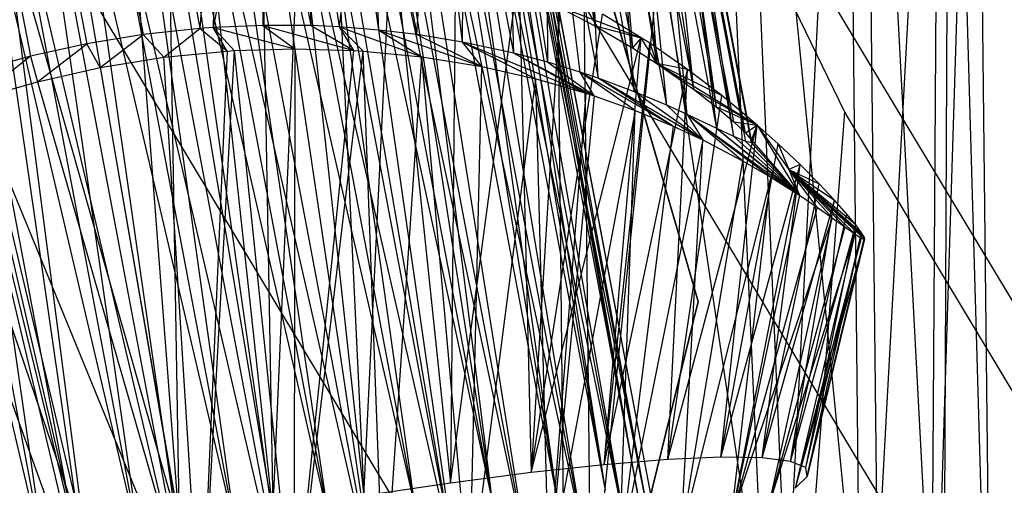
# Model space of a CAD drawing. Extents: x -263 to 235, y 0 to 1231.
# Tile 47 of 78: x 21 to 27, y 334 to 337. Entities that reach past the tile are written whole.
import ezdxf

# ---------------------------------------------------------------- set-up
doc = ezdxf.new("R2010")
doc.units = 0
doc.header["$LTSCALE"] = 25.4
doc.layers.get('0').update_dxf_attribs({"color": 13, "linetype": 'CONTINUOUS'})

# ---------------------------------------------------------------- blocks, each defined once
blk = doc.blocks.new('MONO-II-7705_STL_1')
at = {"color": 0}
for p, q in [((340.12, 298.5299, 868.5944), (296.1578, 371.6404, 32.9376)), ((340.12, 298.5299, 868.5944), (296.1578, 371.6404, 32.9376)), ((343.2127, 298.3102, 868.4124), (299.2505, 371.4207, 32.7557)), ((343.2127, 298.3102, 868.4124), (299.2505, 371.4207, 32.7557)), ((301.5312, 371.2935, 75.4879), (302.8663, 362.3549, 75.3879)), ((301.5312, 371.2935, 75.4879), (302.8663, 362.3549, 75.3879)), ((301.5312, 371.2935, 75.4879), (301.6281, 362.3866, 75.7625)), ((301.5312, 371.2935, 75.4879), (301.6281, 362.3866, 75.7625)), ((302.48, 371.3322, 75.2649), (303.371, 362.3419, 74.9743)), ((302.48, 371.3322, 75.2649), (303.371, 362.3419, 74.9743)), ((302.48, 371.3322, 75.2649), (302.8663, 362.3549, 75.3879)), ((302.48, 371.3322, 75.2649), (302.8663, 362.3549, 75.3879)), ((303.2732, 371.3293, 74.6971), (303.7515, 362.3322, 74.4442)), ((303.2732, 371.3293, 74.6971), (303.7515, 362.3322, 74.4442)), ((303.2732, 371.3293, 74.6971), (303.371, 362.3419, 74.9743)), ((303.2732, 371.3293, 74.6971), (303.371, 362.3419, 74.9743)), ((303.7899, 371.2853, 73.8709), (303.7515, 362.3322, 74.4442)), ((303.7899, 371.2853, 73.8709), (303.7515, 362.3322, 74.4442)), ((303.7899, 371.2853, 73.8709), (304.0463, 362.3246, 73.1841)), ((303.7899, 371.2853, 73.8709), (304.0463, 362.3246, 73.1841)), ((303.9516, 371.2068, 72.9122), (303.6718, 362.3342, 71.9454)), ((303.9516, 371.2068, 72.9122), (303.6718, 362.3342, 71.9454)), ((303.9516, 371.2068, 72.9122), (304.0463, 362.3246, 73.1841)), ((303.9516, 371.2068, 72.9122), (304.0463, 362.3246, 73.1841)), ((303.7335, 371.106, 71.9668), (303.2584, 362.3448, 71.4406)), ((303.7335, 371.106, 71.9668), (303.2584, 362.3448, 71.4406)), ((303.7335, 371.106, 71.9668), (303.6718, 362.3342, 71.9454)), ((303.7335, 371.106, 71.9668), (303.6718, 362.3342, 71.9454)), ((300.0217, 364.4457, 69.5268), (298.7841, 370.9949, 70.1648)), ((300.0217, 364.4457, 69.5268), (298.7841, 370.9949, 70.1648)), ((300.0217, 364.4457, 69.5268), (299.0592, 370.9946, 70.2767)), ((300.0217, 364.4457, 69.5268), (299.0592, 370.9946, 70.2767)), ((300.5452, 364.5195, 69.7843), (299.0592, 370.9946, 70.2767)), ((300.5452, 364.5195, 69.7843), (299.0592, 370.9946, 70.2767)), ((303.1689, 370.998, 71.1787), (302.7284, 362.3584, 71.06)), ((303.1689, 370.998, 71.1787), (302.7284, 362.3584, 71.06)), ((303.1689, 370.998, 71.1787), (303.2584, 362.3448, 71.4406)), ((303.1689, 370.998, 71.1787), (303.2584, 362.3448, 71.4406)), ((299.4604, 364.3543, 69.3767), (298.2122, 370.9599, 70.0203)), ((299.4604, 364.3543, 69.3767), (298.2122, 370.9599, 70.0203)), ((299.4604, 364.3543, 69.3767), (298.5266, 370.9851, 70.0857)), ((299.4604, 364.3543, 69.3767), (298.5266, 370.9851, 70.0857)), ((300.0217, 364.4457, 69.5268), (298.5266, 370.9851, 70.0857)), ((300.0217, 364.4457, 69.5268), (298.5266, 370.9851, 70.0857)), ((300.5452, 364.5195, 69.7843), (299.3238, 370.9836, 70.4141)), ((300.5452, 364.5195, 69.7843), (299.3238, 370.9836, 70.4141)), ((300.5452, 364.5195, 69.7843), (299.6321, 370.9573, 70.6176)), ((300.5452, 364.5195, 69.7843), (299.6321, 370.9573, 70.6176)), ((301.0108, 364.5729, 70.1395), (299.6321, 370.9573, 70.6176)), ((301.0108, 364.5729, 70.1395), (299.6321, 370.9573, 70.6176)), ((301.0108, 364.5729, 70.1395), (299.8086, 370.9354, 70.7594)), ((301.0108, 364.5729, 70.1395), (299.8086, 370.9354, 70.7594)), ((298.883, 364.2488, 69.3399), (297.6311, 370.8742, 69.9854)), ((298.883, 364.2488, 69.3399), (297.6311, 370.8742, 69.9854)), ((298.883, 364.2488, 69.3399), (297.9215, 370.9235, 69.989)), ((298.883, 364.2488, 69.3399), (297.9215, 370.9235, 69.989)), ((299.4604, 364.3543, 69.3767), (297.9215, 370.9235, 69.989)), ((299.4604, 364.3543, 69.3767), (297.9215, 370.9235, 69.989)), ((300.0244, 370.9013, 70.9649), (301.0108, 364.5729, 70.1395)), ((300.0244, 370.9013, 70.9649), (301.0108, 364.5729, 70.1395)), ((302.3438, 370.8992, 70.6678), (301.4688, 362.3907, 70.7651)), ((302.3438, 370.8992, 70.6678), (301.4688, 362.3907, 70.7651)), ((302.3438, 370.8992, 70.6678), (302.7284, 362.3584, 71.06)), ((302.3438, 370.8992, 70.6678), (302.7284, 362.3584, 71.06)), ((298.3117, 364.1332, 69.4178), (297.3431, 370.8121, 70.0098)), ((298.3117, 364.1332, 69.4178), (297.3431, 370.8121, 70.0098)), ((298.883, 364.2488, 69.3399), (297.3431, 370.8121, 70.0098)), ((298.883, 364.2488, 69.3399), (297.3431, 370.8121, 70.0098)), ((301.4008, 364.6038, 70.5787), (300.218, 370.8634, 71.1886)), ((300.218, 370.8634, 71.1886), (301.0108, 364.5729, 70.1395)), ((300.218, 370.8634, 71.1886), (301.0108, 364.5729, 70.1395)), ((301.4008, 364.6038, 70.5787), (300.218, 370.8634, 71.1886)), ((300.3923, 370.8221, 71.4357), (301.4008, 364.6038, 70.5787)), ((300.3923, 370.8221, 71.4357), (301.4008, 364.6038, 70.5787)), ((301.4688, 362.3907, 70.7651), (301.3838, 370.8249, 70.5121)), ((301.4688, 362.3907, 70.7651), (301.3838, 370.8249, 70.5121)), ((300.5339, 370.7823, 71.6862), (301.7, 364.611, 71.085)), ((300.5339, 370.7823, 71.6862), (301.7, 364.611, 71.085)), ((300.5339, 370.7823, 71.6862), (301.4008, 364.6038, 70.5787)), ((300.5339, 370.7823, 71.6862), (301.4008, 364.6038, 70.5787)), ((298.3117, 364.1332, 69.4178), (297.0635, 370.7389, 70.0613)), ((298.3117, 364.1332, 69.4178), (297.0635, 370.7389, 70.0613)), ((300.6523, 370.7428, 71.9555), (301.7, 364.611, 71.085)), ((300.6523, 370.7428, 71.9555), (301.7, 364.611, 71.085)), ((300.7421, 370.706, 72.2343), (301.897, 364.5943, 71.6388)), ((300.7421, 370.706, 72.2343), (301.897, 364.5943, 71.6388)), ((300.7421, 370.706, 72.2343), (301.7, 364.611, 71.085)), ((300.7421, 370.706, 72.2343), (301.7, 364.611, 71.085)), ((298.3117, 364.1332, 69.4178), (296.7675, 370.6466, 70.1486)), ((298.3117, 364.1332, 69.4178), (296.7675, 370.6466, 70.1486)), ((301.897, 364.5943, 71.6388), (300.8027, 370.6732, 72.5205)), ((301.897, 364.5943, 71.6388), (300.8027, 370.6732, 72.5205)), ((301.897, 364.5943, 71.6388), (300.8333, 370.645, 72.8125)), ((301.897, 364.5943, 71.6388), (300.8333, 370.645, 72.8125)), ((301.9842, 364.5542, 72.219), (300.8333, 370.645, 72.8125)), ((301.9842, 364.5542, 72.219), (300.8333, 370.645, 72.8125)), ((301.5752, 364.3137, 73.8949), (300.3925, 370.5732, 74.5048)), ((301.5752, 364.3137, 73.8949), (300.3925, 370.5732, 74.5048)), ((301.8202, 364.4112, 73.3692), (300.5397, 370.577, 74.2375)), ((301.8202, 364.4112, 73.3692), (300.5397, 370.577, 74.2375)), ((301.5752, 364.3137, 73.8949), (300.5397, 370.577, 74.2375)), ((301.5752, 364.3137, 73.8949), (300.5397, 370.577, 74.2375)), ((301.8202, 364.4112, 73.3692), (300.6541, 370.5825, 73.9704)), ((301.8202, 364.4112, 73.3692), (300.6541, 370.5825, 73.9704)), ((301.9583, 364.4924, 72.8033), (300.7429, 370.5912, 73.6895)), ((301.9583, 364.4924, 72.8033), (300.7429, 370.5912, 73.6895)), ((301.8202, 364.4112, 73.3692), (300.7429, 370.5912, 73.6895)), ((301.8202, 364.4112, 73.3692), (300.7429, 370.5912, 73.6895)), ((301.9583, 364.4924, 72.8033), (300.8034, 370.6042, 73.3988)), ((301.9583, 364.4924, 72.8033), (300.8034, 370.6042, 73.3988)), ((301.9842, 364.5542, 72.219), (300.8335, 370.6219, 73.1059)), ((301.9842, 364.5542, 72.219), (300.8335, 370.6219, 73.1059)), ((301.9583, 364.4924, 72.8033), (300.8335, 370.6219, 73.1059)), ((301.9583, 364.4924, 72.8033), (300.8335, 370.6219, 73.1059)), ((299.0743, 370.5125, 75.6795), (300.3118, 363.9633, 75.0414)), ((299.0743, 370.5125, 75.6795), (300.3118, 363.9633, 75.0414)), ((300.3118, 363.9633, 75.0414), (299.3367, 370.534, 75.5408)), ((299.3367, 370.534, 75.5408), (300.8063, 364.0853, 74.7474)), ((299.3367, 370.534, 75.5408), (300.8063, 364.0853, 74.7474)), ((300.3118, 363.9633, 75.0414), (299.3367, 370.534, 75.5408)), ((299.5849, 370.5494, 75.3772), (300.8063, 364.0853, 74.7474)), ((299.5849, 370.5494, 75.3772), (300.8063, 364.0853, 74.7474)), ((300.8063, 364.0853, 74.7474), (299.6987, 370.5549, 75.2898)), ((300.8063, 364.0853, 74.7474), (299.6987, 370.5549, 75.2898)), ((301.2329, 364.2036, 74.3602), (299.8709, 370.5615, 75.1405)), ((301.2329, 364.2036, 74.3602), (299.8709, 370.5615, 75.1405)), ((300.8063, 364.0853, 74.7474), (299.8709, 370.5615, 75.1405)), ((300.8063, 364.0853, 74.7474), (299.8709, 370.5615, 75.1405)), ((301.2329, 364.2036, 74.3602), (300.0307, 370.5661, 74.9801)), ((301.2329, 364.2036, 74.3602), (300.0307, 370.5661, 74.9801)), ((301.5752, 364.3137, 73.8949), (300.2225, 370.5701, 74.752)), ((301.5752, 364.3137, 73.8949), (300.2225, 370.5701, 74.752)), ((301.2329, 364.2036, 74.3602), (300.2225, 370.5701, 74.752)), ((301.2329, 364.2036, 74.3602), (300.2225, 370.5701, 74.752)), ((299.7684, 363.8421, 75.231), (298.8263, 370.4868, 75.7821)), ((298.8263, 370.4868, 75.7821), (300.3118, 363.9633, 75.0414)), ((298.8263, 370.4868, 75.7821), (300.3118, 363.9633, 75.0414)), ((299.7684, 363.8421, 75.231), (298.8263, 370.4868, 75.7821)), ((298.2351, 370.404, 75.929), (299.1971, 363.7266, 75.3089)), ((298.2351, 370.404, 75.929), (299.1971, 363.7266, 75.3089)), ((298.2351, 370.404, 75.929), (299.7684, 363.8421, 75.231)), ((298.2351, 370.404, 75.929), (299.7684, 363.8421, 75.231)), ((298.5202, 370.4478, 75.8745), (299.7684, 363.8421, 75.231)), ((298.5202, 370.4478, 75.8745), (299.7684, 363.8421, 75.231)), ((297.9452, 370.352, 75.9544), (299.1971, 363.7266, 75.3089)), ((297.9452, 370.352, 75.9544), (299.1971, 363.7266, 75.3089)), ((297.6566, 370.2927, 75.9498), (298.6197, 363.621, 75.272)), ((297.6566, 370.2927, 75.9498), (298.6197, 363.621, 75.272)), ((297.6566, 370.2927, 75.9498), (299.1971, 363.7266, 75.3089)), ((297.6566, 370.2927, 75.9498), (299.1971, 363.7266, 75.3089)), ((298.6197, 363.621, 75.272), (297.3715, 370.2267, 75.9156)), ((298.6197, 363.621, 75.272), (297.3715, 370.2267, 75.9156)), ((298.6197, 363.621, 75.272), (297.0672, 370.1483, 75.845)), ((298.6197, 363.621, 75.272), (297.0672, 370.1483, 75.845)), ((345.7739, 296.5768, 868.126), (301.8117, 369.6873, 32.4693)), ((303.155, 366.9047, 32.1552), (301.8117, 369.6873, 32.4693)), ((345.7739, 296.5768, 868.126), (301.8117, 369.6873, 32.4693)), ((303.155, 366.9047, 32.1552), (301.8117, 369.6873, 32.4693)), ((301.3416, 369.1462, 70.3838), (301.6389, 367.4289, 70.181)), ((301.3416, 369.1462, 70.3838), (301.6389, 367.4289, 70.181)), ((301.5318, 369.0663, 70.6272), (301.6389, 367.4289, 70.181)), ((301.5318, 369.0663, 70.6272), (301.6389, 367.4289, 70.181)), ((301.5318, 369.0663, 70.6272), (301.8664, 367.2957, 70.4547)), ((301.5318, 369.0663, 70.6272), (301.8664, 367.2957, 70.4547)), ((301.7227, 368.9777, 70.9188), (301.8664, 367.2957, 70.4547)), ((301.7227, 368.9777, 70.9188), (301.8664, 367.2957, 70.4547)), ((301.7227, 368.9777, 70.9188), (302.0135, 367.2015, 70.6625)), ((301.7227, 368.9777, 70.9188), (302.0135, 367.2015, 70.6625)), ((299.3536, 368.923, 76.6084), (299.2407, 367.4138, 76.5732)), ((299.3536, 368.923, 76.6084), (299.2407, 367.4138, 76.5732)), ((299.6316, 368.9348, 76.5044), (299.3203, 367.4197, 76.5545)), ((299.6316, 368.9348, 76.5044), (299.3203, 367.4197, 76.5545)), ((299.3536, 368.923, 76.6084), (299.3203, 367.4197, 76.5545)), ((299.3536, 368.923, 76.6084), (299.3203, 367.4197, 76.5545)), ((299.6316, 368.9348, 76.5044), (299.6222, 367.4325, 76.4676)), ((299.6316, 368.9348, 76.5044), (299.6222, 367.4325, 76.4676)), ((299.9158, 367.4307, 76.3578), (299.6316, 368.9348, 76.5044)), ((299.9158, 367.4307, 76.3578), (299.6316, 368.9348, 76.5044)), ((299.9158, 367.4307, 76.3578), (299.8651, 368.9374, 76.3985)), ((299.9158, 367.4307, 76.3578), (299.8651, 368.9374, 76.3985)), ((300.0876, 367.423, 76.2815), (299.8651, 368.9374, 76.3985)), ((300.0876, 367.423, 76.2815), (299.8651, 368.9374, 76.3985)), ((300.0876, 367.423, 76.2815), (300.2653, 368.9263, 76.1741)), ((300.0876, 367.423, 76.2815), (300.2653, 368.9263, 76.1741)), ((300.2653, 368.9263, 76.1741), (300.5582, 367.3765, 76.0231)), ((300.3277, 367.404, 76.1591), (300.2653, 368.9263, 76.1741)), ((300.3277, 367.404, 76.1591), (300.2653, 368.9263, 76.1741)), ((300.2653, 368.9263, 76.1741), (300.5582, 367.3765, 76.0231)), ((300.5582, 367.3765, 76.0231), (300.6437, 368.8977, 75.9046)), ((300.5582, 367.3765, 76.0231), (300.6437, 368.8977, 75.9046)), ((300.8353, 367.331, 75.833), (300.6437, 368.8977, 75.9046)), ((300.8353, 367.331, 75.833), (300.6437, 368.8977, 75.9046)), ((298.6216, 368.8466, 76.7768), (298.8965, 367.3767, 76.634)), ((298.6216, 368.8466, 76.7768), (298.8965, 367.3767, 76.634)), ((298.9615, 368.8903, 76.7171), (299.2407, 367.4138, 76.5732)), ((298.9615, 368.8903, 76.7171), (299.2407, 367.4138, 76.5732)), ((300.8353, 367.331, 75.833), (300.8414, 368.8757, 75.7374)), ((300.8353, 367.331, 75.833), (300.8414, 368.8757, 75.7374)), ((301.1461, 367.2634, 75.5803), (300.8414, 368.8757, 75.7374)), ((301.1461, 367.2634, 75.5803), (300.8414, 368.8757, 75.7374)), ((301.1461, 367.2634, 75.5803), (301.1024, 368.8394, 75.4826)), ((301.1461, 367.2634, 75.5803), (301.1024, 368.8394, 75.4826)), ((301.3533, 367.2081, 75.3841), (301.1024, 368.8394, 75.4826)), ((301.3533, 367.2081, 75.3841), (301.1024, 368.8394, 75.4826)), ((301.8869, 368.8932, 71.2286), (302.0135, 367.2015, 70.6625)), ((301.8869, 368.8932, 71.2286), (302.0135, 367.2015, 70.6625)), ((301.8869, 368.8932, 71.2286), (302.2361, 367.0451, 71.0485)), ((301.8869, 368.8932, 71.2286), (302.2361, 367.0451, 71.0485)), ((301.9621, 368.8514, 71.3993), (302.2361, 367.0451, 71.0485)), ((301.9621, 368.8514, 71.3993), (302.2361, 367.0451, 71.0485)), ((298.2766, 368.7876, 76.8053), (298.5539, 367.3204, 76.6623)), ((298.2766, 368.7876, 76.8053), (298.5539, 367.3204, 76.6623)), ((301.3396, 368.7994, 75.2089), (301.6586, 367.1112, 75.0444)), ((301.3533, 367.2081, 75.3841), (301.3396, 368.7994, 75.2089)), ((301.3533, 367.2081, 75.3841), (301.3396, 368.7994, 75.2089)), ((301.5492, 367.1481, 75.1741), (301.3396, 368.7994, 75.2089)), ((301.5492, 367.1481, 75.1741), (301.3396, 368.7994, 75.2089)), ((301.3396, 368.7994, 75.2089), (301.6586, 367.1112, 75.0444)), ((302.0503, 368.7988, 71.6376), (302.2361, 367.0451, 71.0485)), ((302.0503, 368.7988, 71.6376), (302.2361, 367.0451, 71.0485)), ((302.0503, 368.7988, 71.6376), (302.3738, 366.9384, 71.3628)), ((302.0503, 368.7988, 71.6376), (302.3738, 366.9384, 71.3628)), ((301.6586, 367.1112, 75.0444), (301.5768, 368.7532, 74.8804)), ((301.6586, 367.1112, 75.0444), (301.5768, 368.7532, 74.8804)), ((301.8792, 367.0292, 74.7489), (301.5768, 368.7532, 74.8804)), ((301.8792, 367.0292, 74.7489), (301.5768, 368.7532, 74.8804)), ((301.8792, 367.0292, 74.7489), (301.7412, 368.7182, 74.6065)), ((301.8792, 367.0292, 74.7489), (301.7412, 368.7182, 74.6065)), ((302.0757, 366.9476, 74.434), (301.7412, 368.7182, 74.6065)), ((302.0757, 366.9476, 74.434), (301.7412, 368.7182, 74.6065)), ((302.1212, 368.7524, 71.8809), (302.3738, 366.9384, 71.3628)), ((302.4812, 366.8476, 71.6953), (302.1212, 368.7524, 71.8809)), ((302.4812, 366.8476, 71.6953), (302.1212, 368.7524, 71.8809)), ((302.1212, 368.7524, 71.8809), (302.3738, 366.9384, 71.3628)), ((297.9337, 368.7142, 76.8014), (298.2117, 367.2448, 76.6583)), ((297.9337, 368.7142, 76.8014), (298.2117, 367.2448, 76.6583)), ((302.0757, 366.9476, 74.434), (301.9001, 368.683, 74.2849)), ((302.0757, 366.9476, 74.434), (301.9001, 368.683, 74.2849)), ((302.1996, 366.8921, 74.1989), (301.9001, 368.683, 74.2849)), ((302.1996, 366.8921, 74.1989), (301.9001, 368.683, 74.2849)), ((302.5523, 366.7802, 72.031), (302.1895, 368.7006, 72.2186)), ((302.5523, 366.7802, 72.031), (302.1895, 368.7006, 72.2186)), ((302.5889, 366.7366, 72.3782), (302.225, 368.6625, 72.5658)), ((302.5889, 366.7366, 72.3782), (302.225, 368.6625, 72.5658)), ((302.1996, 366.8921, 74.1989), (302.0301, 368.6551, 73.9506)), ((302.1996, 366.8921, 74.1989), (302.0301, 368.6551, 73.9506)), ((302.3793, 366.807, 73.7705), (302.0301, 368.6551, 73.9506)), ((302.3793, 366.807, 73.7705), (302.0301, 368.6551, 73.9506)), ((302.3793, 366.807, 73.7705), (302.1492, 368.6344, 73.5166)), ((302.3793, 366.807, 73.7705), (302.1492, 368.6344, 73.5166)), ((302.4825, 366.7576, 73.43), (302.1492, 368.6344, 73.5166)), ((302.4825, 366.7576, 73.43), (302.1492, 368.6344, 73.5166)), ((302.4825, 366.7576, 73.43), (302.1939, 368.6315, 73.2629)), ((302.4825, 366.7576, 73.43), (302.1939, 368.6315, 73.2629)), ((302.5539, 366.7267, 73.0773), (302.1939, 368.6315, 73.2629)), ((302.5539, 366.7267, 73.0773), (302.1939, 368.6315, 73.2629)), ((302.5891, 366.7191, 72.7294), (302.2262, 368.6396, 72.9159)), ((302.5891, 366.7191, 72.7294), (302.2262, 368.6396, 72.9159)), ((301.4881, 368.4459, 31.2238), (302.265, 365.7562, 31.2238)), ((302.265, 365.7562, 27.2238), (301.4881, 368.4459, 27.2238)), ((301.4881, 368.4459, 31.2238), (302.265, 365.7562, 31.2238)), ((302.265, 365.7562, 27.2238), (301.4881, 368.4459, 27.2238)), ((299.1171, 364.3862, 68.3829), (298.8235, 368.2459, 67.111)), ((299.1171, 364.3862, 68.3829), (298.8235, 368.2459, 67.111)), ((299.6831, 364.487, 68.4466), (299.0504, 368.2479, 67.1513)), ((299.6831, 364.487, 68.4466), (299.0504, 368.2479, 67.1513)), ((299.1171, 364.3862, 68.3829), (299.0504, 368.2479, 67.1513)), ((299.1171, 364.3862, 68.3829), (299.0504, 368.2479, 67.1513)), ((299.6831, 364.487, 68.4466), (299.2762, 368.2397, 67.2035)), ((299.6831, 364.487, 68.4466), (299.2762, 368.2397, 67.2035)), ((298.457, 368.2208, 67.0715), (299.1171, 364.3862, 68.3829)), ((298.457, 368.2208, 67.0715), (299.1171, 364.3862, 68.3829)), ((299.6153, 368.2084, 67.3047), (299.6831, 364.487, 68.4466)), ((299.6153, 368.2084, 67.3047), (299.6831, 364.487, 68.4466)), ((298.5494, 364.277, 68.4033), (298.045, 368.1593, 67.0658)), ((298.045, 368.1593, 67.0658), (299.1171, 364.3862, 68.3829)), ((298.045, 368.1593, 67.0658), (299.1171, 364.3862, 68.3829)), ((298.5494, 364.277, 68.4033), (298.045, 368.1593, 67.0658)), ((299.8439, 368.1745, 67.3888), (299.6831, 364.487, 68.4466)), ((299.8439, 368.1745, 67.3888), (299.6831, 364.487, 68.4466)), ((299.8439, 368.1745, 67.3888), (300.2354, 364.5771, 68.593)), ((299.8439, 368.1745, 67.3888), (300.2354, 364.5771, 68.593)), ((300.066, 368.1315, 67.4832), (300.2354, 364.5771, 68.593)), ((300.066, 368.1315, 67.4832), (300.2354, 364.5771, 68.593)), ((297.649, 368.0653, 67.1004), (298.5494, 364.277, 68.4033)), ((297.649, 368.0653, 67.1004), (298.5494, 364.277, 68.4033)), ((300.2354, 364.5771, 68.593), (300.405, 368.0467, 67.6525)), ((300.2354, 364.5771, 68.593), (300.405, 368.0467, 67.6525)), ((300.405, 368.0467, 67.6525), (300.7623, 364.6546, 68.8189)), ((300.405, 368.0467, 67.6525), (300.7623, 364.6546, 68.8189)), ((297.2953, 367.9505, 67.1672), (298.5494, 364.277, 68.4033)), ((297.2953, 367.9505, 67.1672), (298.5494, 364.277, 68.4033)), ((300.7924, 367.9204, 67.8868), (300.7623, 364.6546, 68.8189)), ((300.7924, 367.9204, 67.8868), (300.7623, 364.6546, 68.8189)), ((300.7623, 364.6546, 68.8189), (301.1776, 367.7623, 68.1683)), ((300.7623, 364.6546, 68.8189), (301.1776, 367.7623, 68.1683)), ((301.1776, 367.7623, 68.1683), (301.2524, 364.718, 69.1194)), ((301.1776, 367.7623, 68.1683), (301.2524, 364.718, 69.1194)), ((301.4317, 367.6391, 68.3848), (301.2524, 364.718, 69.1194)), ((301.4317, 367.6391, 68.3848), (301.2524, 364.718, 69.1194)), ((301.3894, 367.5588, 69.9287), (301.9202, 367.3568, 68.8874)), ((301.3894, 367.5588, 69.9287), (301.9202, 367.3568, 68.8874)), ((301.3894, 367.5588, 69.9287), (301.6389, 367.4289, 70.181)), ((301.3894, 367.5588, 69.9287), (301.6389, 367.4289, 70.181)), ((301.2524, 364.718, 69.1194), (301.6841, 367.5011, 68.6286)), ((301.2524, 364.718, 69.1194), (301.6841, 367.5011, 68.6286)), ((301.9202, 367.3568, 68.8874), (301.6841, 367.5011, 68.6286)), ((301.9202, 367.3568, 68.8874), (301.6841, 367.5011, 68.6286)), ((299.2407, 367.4138, 76.5732), (298.8965, 367.3767, 76.634)), ((299.2407, 367.4138, 76.5732), (298.8965, 367.3767, 76.634)), ((299.0227, 367.2387, 78.266), (299.2407, 367.4138, 76.5732)), ((299.0227, 367.2387, 78.266), (299.2407, 367.4138, 76.5732)), ((299.3203, 367.4197, 76.5545), (299.2407, 367.4138, 76.5732)), ((299.3203, 367.4197, 76.5545), (299.2407, 367.4138, 76.5732)), ((299.4067, 367.2766, 78.1901), (299.2407, 367.4138, 76.5732)), ((299.4067, 367.2766, 78.1901), (299.2407, 367.4138, 76.5732)), ((299.6222, 367.4325, 76.4676), (299.3203, 367.4197, 76.5545)), ((299.6222, 367.4325, 76.4676), (299.3203, 367.4197, 76.5545)), ((299.4067, 367.2766, 78.1901), (299.3203, 367.4197, 76.5545)), ((299.3203, 367.4197, 76.5545), (299.8172, 367.2906, 78.0625)), ((299.3203, 367.4197, 76.5545), (299.8172, 367.2906, 78.0625)), ((299.3203, 367.4197, 76.5545), (299.4497, 367.2794, 78.179)), ((299.3203, 367.4197, 76.5545), (299.4497, 367.2794, 78.179)), ((299.4067, 367.2766, 78.1901), (299.3203, 367.4197, 76.5545)), ((299.9158, 367.4307, 76.3578), (299.6222, 367.4325, 76.4676)), ((299.6222, 367.4325, 76.4676), (300.1743, 367.2804, 77.9111)), ((299.6222, 367.4325, 76.4676), (300.1743, 367.2804, 77.9111)), ((299.6222, 367.4325, 76.4676), (299.8172, 367.2906, 78.0625)), ((299.6222, 367.4325, 76.4676), (299.8172, 367.2906, 78.0625)), ((299.9158, 367.4307, 76.3578), (299.6222, 367.4325, 76.4676)), ((300.0876, 367.423, 76.2815), (299.9158, 367.4307, 76.3578)), ((299.9158, 367.4307, 76.3578), (300.1743, 367.2804, 77.9111)), ((299.9158, 367.4307, 76.3578), (300.1743, 367.2804, 77.9111)), ((300.0876, 367.423, 76.2815), (299.9158, 367.4307, 76.3578)), ((300.1743, 367.2804, 77.9111), (300.0876, 367.423, 76.2815)), ((300.3277, 367.404, 76.1591), (300.0876, 367.423, 76.2815)), ((300.0876, 367.423, 76.2815), (300.5879, 367.2416, 77.6853)), ((300.0876, 367.423, 76.2815), (300.5879, 367.2416, 77.6853)), ((300.0876, 367.423, 76.2815), (300.2325, 367.2767, 77.8826)), ((300.0876, 367.423, 76.2815), (300.2325, 367.2767, 77.8826)), ((300.1743, 367.2804, 77.9111), (300.0876, 367.423, 76.2815)), ((300.3277, 367.404, 76.1591), (300.0876, 367.423, 76.2815)), ((300.5582, 367.3765, 76.0231), (300.3277, 367.404, 76.1591)), ((300.3277, 367.404, 76.1591), (300.9527, 367.1825, 77.437)), ((300.3277, 367.404, 76.1591), (300.9527, 367.1825, 77.437)), ((300.3277, 367.404, 76.1591), (300.5879, 367.2416, 77.6853)), ((300.3277, 367.404, 76.1591), (300.5879, 367.2416, 77.6853)), ((300.5582, 367.3765, 76.0231), (300.3277, 367.404, 76.1591)), ((301.6389, 367.4289, 70.181), (301.9202, 367.3568, 68.8874)), ((301.6389, 367.4289, 70.181), (301.9202, 367.3568, 68.8874)), ((301.6389, 367.4289, 70.181), (301.8664, 367.2957, 70.4547)), ((301.6389, 367.4289, 70.181), (301.8664, 367.2957, 70.4547)), ((298.8965, 367.3767, 76.634), (298.5539, 367.3204, 76.6623)), ((298.8965, 367.3767, 76.634), (298.5539, 367.3204, 76.6623)), ((298.636, 367.1764, 78.3005), (298.8965, 367.3767, 76.634)), ((298.636, 367.1764, 78.3005), (298.8965, 367.3767, 76.634)), ((299.0227, 367.2387, 78.266), (298.8965, 367.3767, 76.634)), ((299.0227, 367.2387, 78.266), (298.8965, 367.3767, 76.634)), ((300.8353, 367.331, 75.833), (300.5582, 367.3765, 76.0231)), ((300.5582, 367.3765, 76.0231), (300.9527, 367.1825, 77.437)), ((300.5582, 367.3765, 76.0231), (300.9527, 367.1825, 77.437)), ((300.8353, 367.331, 75.833), (300.5582, 367.3765, 76.0231)), ((301.2524, 364.718, 69.1194), (301.9202, 367.3568, 68.8874)), ((301.2524, 364.718, 69.1194), (301.9202, 367.3568, 68.8874)), ((301.6954, 364.7657, 69.4883), (301.9202, 367.3568, 68.8874)), ((301.6954, 364.7657, 69.4883), (301.9202, 367.3568, 68.8874)), ((301.9202, 367.3568, 68.8874), (301.8664, 367.2957, 70.4547)), ((301.9202, 367.3568, 68.8874), (301.8664, 367.2957, 70.4547)), ((302.0135, 367.2015, 70.6625), (301.9202, 367.3568, 68.8874)), ((301.9714, 367.3234, 68.9482), (301.9202, 367.3568, 68.8874)), ((302.0135, 367.2015, 70.6625), (301.9202, 367.3568, 68.8874)), ((301.9714, 367.3234, 68.9482), (301.9202, 367.3568, 68.8874)), ((298.5539, 367.3204, 76.6623), (298.2117, 367.2448, 76.6583)), ((298.5539, 367.3204, 76.6623), (298.2117, 367.2448, 76.6583)), ((298.2545, 367.0905, 78.2928), (298.5539, 367.3204, 76.6623)), ((298.2545, 367.0905, 78.2928), (298.5539, 367.3204, 76.6623)), ((298.636, 367.1764, 78.3005), (298.5539, 367.3204, 76.6623)), ((298.636, 367.1764, 78.3005), (298.5539, 367.3204, 76.6623)), ((299.4497, 367.2794, 78.179), (299.8172, 367.2906, 78.0625)), ((299.4497, 367.2794, 78.179), (299.8172, 367.2906, 78.0625)), ((299.8172, 367.2906, 78.0625), (299.8114, 363.7554, 76.2039)), ((299.8172, 367.2906, 78.0625), (299.8114, 363.7554, 76.2039)), ((299.8172, 367.2906, 78.0625), (300.1743, 367.2804, 77.9111)), ((299.8172, 367.2906, 78.0625), (300.1743, 367.2804, 77.9111)), ((300.9527, 367.1825, 77.437), (300.8353, 367.331, 75.833)), ((301.1461, 367.2634, 75.5803), (300.8353, 367.331, 75.833)), ((300.8353, 367.331, 75.833), (301.5846, 367.0206, 76.8769)), ((300.8353, 367.331, 75.833), (301.5846, 367.0206, 76.8769)), ((300.8353, 367.331, 75.833), (301.2799, 367.1085, 77.1697)), ((300.8353, 367.331, 75.833), (301.2799, 367.1085, 77.1697)), ((300.9527, 367.1825, 77.437), (300.8353, 367.331, 75.833)), ((301.1461, 367.2634, 75.5803), (300.8353, 367.331, 75.833)), ((301.6954, 364.7657, 69.4883), (301.9714, 367.3234, 68.9482)), ((301.6954, 364.7657, 69.4883), (301.9714, 367.3234, 68.9482)), ((301.8664, 367.2957, 70.4547), (302.0135, 367.2015, 70.6625)), ((301.8664, 367.2957, 70.4547), (302.0135, 367.2015, 70.6625)), ((302.2015, 367.1642, 69.2444), (301.9714, 367.3234, 68.9482)), ((301.9714, 367.3234, 68.9482), (302.0135, 367.2015, 70.6625)), ((301.9714, 367.3234, 68.9482), (302.0135, 367.2015, 70.6625)), ((302.2015, 367.1642, 69.2444), (301.9714, 367.3234, 68.9482)), ((298.2117, 367.2448, 76.6583), (297.8772, 367.1515, 76.622)), ((298.2117, 367.2448, 76.6583), (297.8772, 367.1515, 76.622)), ((298.2117, 367.2448, 76.6583), (297.878, 366.9815, 78.2431)), ((298.2117, 367.2448, 76.6583), (297.878, 366.9815, 78.2431)), ((298.2117, 367.2448, 76.6583), (298.2545, 367.0905, 78.2928)), ((298.2117, 367.2448, 76.6583), (298.2545, 367.0905, 78.2928)), ((298.636, 367.1764, 78.3005), (299.0227, 367.2387, 78.266)), ((298.636, 367.1764, 78.3005), (299.0227, 367.2387, 78.266)), ((299.0227, 367.2387, 78.266), (299.4067, 367.2766, 78.1901)), ((299.0227, 367.2387, 78.266), (299.4067, 367.2766, 78.1901)), ((299.2474, 363.6428, 76.2661), (299.0227, 367.2387, 78.266)), ((299.2474, 363.6428, 76.2661), (299.0227, 367.2387, 78.266)), ((299.4497, 367.2794, 78.179), (299.2474, 363.6428, 76.2661)), ((299.4497, 367.2794, 78.179), (299.2474, 363.6428, 76.2661)), ((299.4067, 367.2766, 78.1901), (299.2474, 363.6428, 76.2661)), ((299.4067, 367.2766, 78.1901), (299.2474, 363.6428, 76.2661)), ((299.4067, 367.2766, 78.1901), (299.4497, 367.2794, 78.179)), ((299.4067, 367.2766, 78.1901), (299.4497, 367.2794, 78.179)), ((299.4497, 367.2794, 78.179), (299.8114, 363.7554, 76.2039)), ((299.4497, 367.2794, 78.179), (299.8114, 363.7554, 76.2039)), ((299.8114, 363.7554, 76.2039), (300.1743, 367.2804, 77.9111)), ((299.8114, 363.7554, 76.2039), (300.1743, 367.2804, 77.9111)), ((299.8114, 363.7554, 76.2039), (300.2325, 367.2767, 77.8826)), ((299.8114, 363.7554, 76.2039), (300.2325, 367.2767, 77.8826)), ((300.1743, 367.2804, 77.9111), (300.2325, 367.2767, 77.8826)), ((300.1743, 367.2804, 77.9111), (300.2325, 367.2767, 77.8826)), ((300.2325, 367.2767, 77.8826), (300.5879, 367.2416, 77.6853)), ((300.3589, 363.873, 76.0589), (300.2325, 367.2767, 77.8826)), ((300.3589, 363.873, 76.0589), (300.2325, 367.2767, 77.8826)), ((300.2325, 367.2767, 77.8826), (300.5879, 367.2416, 77.6853)), ((300.3589, 363.873, 76.0589), (300.5879, 367.2416, 77.6853)), ((300.3589, 363.873, 76.0589), (300.5879, 367.2416, 77.6853)), ((300.5879, 367.2416, 77.6853), (300.9527, 367.1825, 77.437)), ((300.8783, 363.993, 75.8344), (300.5879, 367.2416, 77.6853)), ((300.8783, 363.993, 75.8344), (300.5879, 367.2416, 77.6853)), ((300.5879, 367.2416, 77.6853), (300.9527, 367.1825, 77.437)), ((301.3533, 367.2081, 75.3841), (301.1461, 367.2634, 75.5803)), ((301.1461, 367.2634, 75.5803), (301.6331, 367.0048, 76.8258)), ((301.1461, 367.2634, 75.5803), (301.6331, 367.0048, 76.8258)), ((301.1461, 367.2634, 75.5803), (301.5846, 367.0206, 76.8769)), ((301.1461, 367.2634, 75.5803), (301.5846, 367.0206, 76.8769)), ((301.3533, 367.2081, 75.3841), (301.1461, 367.2634, 75.5803)), ((298.2545, 367.0905, 78.2928), (298.636, 367.1764, 78.3005)), ((298.2545, 367.0905, 78.2928), (298.636, 367.1764, 78.3005)), ((298.636, 367.1764, 78.3005), (299.2474, 363.6428, 76.2661)), ((298.636, 367.1764, 78.3005), (299.2474, 363.6428, 76.2661)), ((300.8783, 363.993, 75.8344), (300.9527, 367.1825, 77.437)), ((300.8783, 363.993, 75.8344), (300.9527, 367.1825, 77.437)), ((300.9527, 367.1825, 77.437), (301.2799, 367.1085, 77.1697)), ((300.9527, 367.1825, 77.437), (301.2799, 367.1085, 77.1697)), ((301.5492, 367.1481, 75.1741), (301.3533, 367.2081, 75.3841)), ((301.3533, 367.2081, 75.3841), (301.6331, 367.0048, 76.8258)), ((301.3533, 367.2081, 75.3841), (301.6331, 367.0048, 76.8258)), ((301.5492, 367.1481, 75.1741), (301.3533, 367.2081, 75.3841)), ((301.6954, 364.7657, 69.4883), (302.2015, 367.1642, 69.2444)), ((301.6954, 364.7657, 69.4883), (302.2015, 367.1642, 69.2444)), ((302.2015, 367.1642, 69.2444), (302.0135, 367.2015, 70.6625)), ((302.0135, 367.2015, 70.6625), (302.4098, 367.0058, 69.553)), ((302.2015, 367.1642, 69.2444), (302.0135, 367.2015, 70.6625)), ((302.0135, 367.2015, 70.6625), (302.4098, 367.0058, 69.553)), ((302.0135, 367.2015, 70.6625), (302.6245, 366.8269, 69.9264)), ((302.0135, 367.2015, 70.6625), (302.6245, 366.8269, 69.9264)), ((302.0135, 367.2015, 70.6625), (302.2361, 367.0451, 71.0485)), ((302.0135, 367.2015, 70.6625), (302.2361, 367.0451, 71.0485)), ((302.0818, 364.7969, 69.9177), (302.2015, 367.1642, 69.2444)), ((302.0818, 364.7969, 69.9177), (302.2015, 367.1642, 69.2444)), ((302.4098, 367.0058, 69.553), (302.2015, 367.1642, 69.2444)), ((302.4098, 367.0058, 69.553), (302.2015, 367.1642, 69.2444)), ((300.8783, 363.993, 75.8344), (301.2799, 367.1085, 77.1697)), ((300.8783, 363.993, 75.8344), (301.2799, 367.1085, 77.1697)), ((301.2799, 367.1085, 77.1697), (301.5846, 367.0206, 76.8769)), ((301.3585, 364.1129, 75.535), (301.2799, 367.1085, 77.1697)), ((301.3585, 364.1129, 75.535), (301.2799, 367.1085, 77.1697)), ((301.2799, 367.1085, 77.1697), (301.5846, 367.0206, 76.8769)), ((301.6331, 367.0048, 76.8258), (301.5492, 367.1481, 75.1741)), ((301.8835, 366.9152, 76.5398), (301.5492, 367.1481, 75.1741)), ((301.6331, 367.0048, 76.8258), (301.5492, 367.1481, 75.1741)), ((301.8835, 366.9152, 76.5398), (301.5492, 367.1481, 75.1741)), ((302.1132, 366.8202, 76.2399), (301.5492, 367.1481, 75.1741)), ((302.1132, 366.8202, 76.2399), (301.5492, 367.1481, 75.1741)), ((301.6586, 367.1112, 75.0444), (301.5492, 367.1481, 75.1741)), ((301.6586, 367.1112, 75.0444), (301.5492, 367.1481, 75.1741)), ((302.1132, 366.8202, 76.2399), (301.6586, 367.1112, 75.0444)), ((302.1132, 366.8202, 76.2399), (301.6586, 367.1112, 75.0444)), ((302.293, 366.7368, 75.974), (301.6586, 367.1112, 75.0444)), ((302.293, 366.7368, 75.974), (301.6586, 367.1112, 75.0444)), ((301.8792, 367.0292, 74.7489), (301.6586, 367.1112, 75.0444)), ((301.8792, 367.0292, 74.7489), (301.6586, 367.1112, 75.0444)), ((297.878, 366.9815, 78.2431), (298.2545, 367.0905, 78.2928)), ((297.878, 366.9815, 78.2431), (298.2545, 367.0905, 78.2928)), ((298.2545, 367.0905, 78.2928), (299.2474, 363.6428, 76.2661)), ((298.2545, 367.0905, 78.2928), (299.2474, 363.6428, 76.2661)), ((302.2361, 367.0451, 71.0485), (302.6245, 366.8269, 69.9264)), ((302.2361, 367.0451, 71.0485), (302.6245, 366.8269, 69.9264)), ((302.2361, 367.0451, 71.0485), (302.3738, 366.9384, 71.3628)), ((302.2361, 367.0451, 71.0485), (302.3738, 366.9384, 71.3628)), ((301.3585, 364.1129, 75.535), (301.5846, 367.0206, 76.8769)), ((301.3585, 364.1129, 75.535), (301.5846, 367.0206, 76.8769)), ((301.6331, 367.0048, 76.8258), (301.3585, 364.1129, 75.535)), ((301.6331, 367.0048, 76.8258), (301.3585, 364.1129, 75.535)), ((301.5846, 367.0206, 76.8769), (301.6331, 367.0048, 76.8258)), ((301.5846, 367.0206, 76.8769), (301.6331, 367.0048, 76.8258)), ((301.6331, 367.0048, 76.8258), (301.8835, 366.9152, 76.5398)), ((301.6331, 367.0048, 76.8258), (301.8835, 366.9152, 76.5398)), ((302.293, 366.7368, 75.974), (301.8792, 367.0292, 74.7489)), ((302.0757, 366.9476, 74.434), (301.8792, 367.0292, 74.7489)), ((302.293, 366.7368, 75.974), (301.8792, 367.0292, 74.7489)), ((302.0757, 366.9476, 74.434), (301.8792, 367.0292, 74.7489)), ((302.0818, 364.7969, 69.9177), (302.4098, 367.0058, 69.553)), ((302.0818, 364.7969, 69.9177), (302.4098, 367.0058, 69.553)), ((302.6245, 366.8269, 69.9264), (302.4098, 367.0058, 69.553)), ((302.6245, 366.8269, 69.9264), (302.4098, 367.0058, 69.553)), ((297.8436, 366.9703, 78.2364), (298.679, 363.5375, 76.2444)), ((297.8436, 366.9703, 78.2364), (298.679, 363.5375, 76.2444)), ((297.878, 366.9815, 78.2431), (299.2474, 363.6428, 76.2661)), ((297.878, 366.9815, 78.2431), (299.2474, 363.6428, 76.2661)), ((297.878, 366.9815, 78.2431), (298.679, 363.5375, 76.2444)), ((297.878, 366.9815, 78.2431), (298.679, 363.5375, 76.2444)), ((302.1996, 366.8921, 74.1989), (302.0757, 366.9476, 74.434)), ((302.0757, 366.9476, 74.434), (302.293, 366.7368, 75.974)), ((302.0757, 366.9476, 74.434), (302.293, 366.7368, 75.974)), ((302.1996, 366.8921, 74.1989), (302.0757, 366.9476, 74.434)), ((302.3738, 366.9384, 71.3628), (302.4812, 366.8476, 71.6953)), ((302.6245, 366.8269, 69.9264), (302.3738, 366.9384, 71.3628)), ((302.6245, 366.8269, 69.9264), (302.3738, 366.9384, 71.3628)), ((302.3738, 366.9384, 71.3628), (302.4812, 366.8476, 71.6953)), ((301.8835, 366.9152, 76.5398), (301.3585, 364.1129, 75.535)), ((301.8835, 366.9152, 76.5398), (301.3585, 364.1129, 75.535)), ((301.7893, 364.2302, 75.1673), (301.8835, 366.9152, 76.5398)), ((301.7893, 364.2302, 75.1673), (301.8835, 366.9152, 76.5398)), ((301.8835, 366.9152, 76.5398), (302.1132, 366.8202, 76.2399)), ((301.8835, 366.9152, 76.5398), (302.1132, 366.8202, 76.2399)), ((302.5353, 366.6106, 75.5588), (302.1996, 366.8921, 74.1989)), ((302.1996, 366.8921, 74.1989), (302.293, 366.7368, 75.974)), ((302.1996, 366.8921, 74.1989), (302.293, 366.7368, 75.974)), ((302.3793, 366.807, 73.7705), (302.1996, 366.8921, 74.1989)), ((302.1996, 366.8921, 74.1989), (302.8543, 366.4185, 74.8603)), ((302.1996, 366.8921, 74.1989), (302.8543, 366.4185, 74.8603)), ((302.1996, 366.8921, 74.1989), (302.7058, 366.5117, 75.2136)), ((302.1996, 366.8921, 74.1989), (302.7058, 366.5117, 75.2136)), ((302.5353, 366.6106, 75.5588), (302.1996, 366.8921, 74.1989)), ((302.3793, 366.807, 73.7705), (302.1996, 366.8921, 74.1989)), ((302.9206, 363.8184, 31.8975), (303.155, 366.9047, 32.1552)), ((302.9206, 363.8184, 31.8975), (303.155, 366.9047, 32.1552)), ((347.1172, 293.7942, 867.8119), (303.155, 366.9047, 32.1552)), ((347.1172, 293.7942, 867.8119), (303.155, 366.9047, 32.1552)), ((298.679, 363.5375, 76.2444), (297.487, 366.8414, 78.1444)), ((298.679, 363.5375, 76.2444), (297.487, 366.8414, 78.1444)), ((302.1132, 366.8202, 76.2399), (301.7893, 364.2302, 75.1673)), ((302.1132, 366.8202, 76.2399), (301.7893, 364.2302, 75.1673)), ((302.0818, 364.7969, 69.9177), (302.6245, 366.8269, 69.9264)), ((302.0818, 364.7969, 69.9177), (302.6245, 366.8269, 69.9264)), ((302.1132, 366.8202, 76.2399), (302.293, 366.7368, 75.974)), ((302.1132, 366.8202, 76.2399), (302.293, 366.7368, 75.974)), ((302.4825, 366.7576, 73.43), (302.3793, 366.807, 73.7705)), ((302.3793, 366.807, 73.7705), (302.8804, 366.4013, 74.7913)), ((302.3793, 366.807, 73.7705), (302.8804, 366.4013, 74.7913)), ((302.3793, 366.807, 73.7705), (302.8543, 366.4185, 74.8603)), ((302.3793, 366.807, 73.7705), (302.8543, 366.4185, 74.8603)), ((302.4825, 366.7576, 73.43), (302.3793, 366.807, 73.7705)), ((302.4034, 364.8109, 70.3983), (302.6245, 366.8269, 69.9264)), ((302.4034, 364.8109, 70.3983), (302.6245, 366.8269, 69.9264)), ((302.4812, 366.8476, 71.6953), (302.6245, 366.8269, 69.9264)), ((302.4812, 366.8476, 71.6953), (302.6245, 366.8269, 69.9264)), ((302.4812, 366.8476, 71.6953), (302.5523, 366.7802, 72.031)), ((302.4812, 366.8476, 71.6953), (302.5523, 366.7802, 72.031)), ((302.5523, 366.7802, 72.031), (302.6245, 366.8269, 69.9264)), ((302.5523, 366.7802, 72.031), (302.6245, 366.8269, 69.9264)), ((302.5889, 366.7366, 72.3782), (302.6245, 366.8269, 69.9264)), ((302.5889, 366.7366, 72.3782), (302.6245, 366.8269, 69.9264)), ((302.7501, 366.7143, 70.181), (302.6245, 366.8269, 69.9264)), ((302.6245, 366.8269, 69.9264), (302.8156, 366.5582, 72.4862)), ((302.6245, 366.8269, 69.9264), (302.8156, 366.5582, 72.4862)), ((302.6245, 366.8269, 69.9264), (302.8804, 366.4013, 74.7913)), ((302.6245, 366.8269, 69.9264), (302.8804, 366.4013, 74.7913)), ((302.7501, 366.7143, 70.181), (302.6245, 366.8269, 69.9264)), ((302.5539, 366.7267, 73.0773), (302.4825, 366.7576, 73.43)), ((302.4825, 366.7576, 73.43), (302.8804, 366.4013, 74.7913)), ((302.4825, 366.7576, 73.43), (302.8804, 366.4013, 74.7913)), ((302.5539, 366.7267, 73.0773), (302.4825, 366.7576, 73.43)), ((302.5523, 366.7802, 72.031), (302.5889, 366.7366, 72.3782)), ((302.5523, 366.7802, 72.031), (302.5889, 366.7366, 72.3782)), ((302.293, 366.7368, 75.974), (301.7893, 364.2302, 75.1673)), ((302.293, 366.7368, 75.974), (301.7893, 364.2302, 75.1673)), ((302.1616, 364.3422, 74.7389), (302.293, 366.7368, 75.974)), ((302.1616, 364.3422, 74.7389), (302.293, 366.7368, 75.974)), ((302.293, 366.7368, 75.974), (302.5353, 366.6106, 75.5588)), ((302.293, 366.7368, 75.974), (302.5353, 366.6106, 75.5588)), ((302.4034, 364.8109, 70.3983), (302.7501, 366.7143, 70.181)), ((302.4034, 364.8109, 70.3983), (302.7501, 366.7143, 70.181)), ((302.5891, 366.7191, 72.7294), (302.5539, 366.7267, 73.0773)), ((302.5539, 366.7267, 73.0773), (302.8804, 366.4013, 74.7913)), ((302.5539, 366.7267, 73.0773), (302.8804, 366.4013, 74.7913)), ((302.5891, 366.7191, 72.7294), (302.5539, 366.7267, 73.0773)), ((302.5889, 366.7366, 72.3782), (302.8804, 366.4013, 74.7913)), ((302.5889, 366.7366, 72.3782), (302.8804, 366.4013, 74.7913)), ((302.5889, 366.7366, 72.3782), (302.5891, 366.7191, 72.7294)), ((302.5889, 366.7366, 72.3782), (302.5891, 366.7191, 72.7294)), ((302.8804, 366.4013, 74.7913), (302.5891, 366.7191, 72.7294)), ((302.8804, 366.4013, 74.7913), (302.5891, 366.7191, 72.7294)), ((302.8837, 366.5872, 70.4947), (302.7501, 366.7143, 70.181)), ((302.7501, 366.7143, 70.181), (302.8156, 366.5582, 72.4862)), ((302.7501, 366.7143, 70.181), (302.8156, 366.5582, 72.4862)), ((302.8837, 366.5872, 70.4947), (302.7501, 366.7143, 70.181)), ((302.5353, 366.6106, 75.5588), (302.1616, 364.3422, 74.7389)), ((302.5353, 366.6106, 75.5588), (302.1616, 364.3422, 74.7389)), ((302.4034, 364.8109, 70.3983), (302.8837, 366.5872, 70.4947)), ((302.4034, 364.8109, 70.3983), (302.8837, 366.5872, 70.4947)), ((302.5353, 366.6106, 75.5588), (302.7058, 366.5117, 75.2136)), ((302.5353, 366.6106, 75.5588), (302.7058, 366.5117, 75.2136)), ((302.6533, 364.8072, 70.92), (302.8837, 366.5872, 70.4947)), ((302.6533, 364.8072, 70.92), (302.8837, 366.5872, 70.4947)), ((302.8837, 366.5872, 70.4947), (302.8156, 366.5582, 72.4862)), ((302.8837, 366.5872, 70.4947), (302.8156, 366.5582, 72.4862)), ((303.0001, 366.4698, 70.8216), (302.8837, 366.5872, 70.4947)), ((303.0001, 366.4698, 70.8216), (302.8837, 366.5872, 70.4947)), ((302.7058, 366.5117, 75.2136), (302.1616, 364.3422, 74.7389)), ((302.7058, 366.5117, 75.2136), (302.1616, 364.3422, 74.7389)), ((302.4673, 364.4467, 74.2591), (302.7058, 366.5117, 75.2136)), ((302.4673, 364.4467, 74.2591), (302.7058, 366.5117, 75.2136)), ((302.7058, 366.5117, 75.2136), (302.8543, 366.4185, 74.8603)), ((302.7058, 366.5117, 75.2136), (302.8543, 366.4185, 74.8603)), ((302.8156, 366.5582, 72.4862), (303.0001, 366.4698, 70.8216)), ((302.8156, 366.5582, 72.4862), (303.0001, 366.4698, 70.8216)), ((302.8156, 366.5582, 72.4862), (303.0929, 366.3707, 71.1423)), ((303.2215, 366.2216, 71.7944), (302.8156, 366.5582, 72.4862)), ((302.8156, 366.5582, 72.4862), (303.2577, 366.1737, 72.1263)), ((302.8156, 366.5582, 72.4862), (303.0929, 366.3707, 71.1423)), ((303.2215, 366.2216, 71.7944), (302.8156, 366.5582, 72.4862)), ((302.9873, 366.329, 74.4793), (302.8156, 366.5582, 72.4862)), ((302.8156, 366.5582, 72.4862), (302.8804, 366.4013, 74.7913)), ((302.9873, 366.329, 74.4793), (302.8156, 366.5582, 72.4862)), ((303.0784, 366.2649, 74.1602), (302.8156, 366.5582, 72.4862)), ((303.1564, 366.2088, 73.8191), (302.8156, 366.5582, 72.4862)), ((303.0784, 366.2649, 74.1602), (302.8156, 366.5582, 72.4862)), ((303.1564, 366.2088, 73.8191), (302.8156, 366.5582, 72.4862)), ((303.2159, 366.1665, 73.4698), (302.8156, 366.5582, 72.4862)), ((303.2742, 366.1341, 72.792), (302.8156, 366.5582, 72.4862)), ((303.2159, 366.1665, 73.4698), (302.8156, 366.5582, 72.4862)), ((303.2742, 366.1341, 72.792), (302.8156, 366.5582, 72.4862)), ((303.2752, 366.1446, 72.4596), (302.8156, 366.5582, 72.4862)), ((303.2752, 366.1446, 72.4596), (302.8156, 366.5582, 72.4862)), ((302.8156, 366.5582, 72.4862), (303.2577, 366.1737, 72.1263)), ((302.8156, 366.5582, 72.4862), (302.8804, 366.4013, 74.7913)), ((302.6533, 364.8072, 70.92), (303.0001, 366.4698, 70.8216)), ((302.6533, 364.8072, 70.92), (303.0001, 366.4698, 70.8216)), ((303.0929, 366.3707, 71.1423), (303.0001, 366.4698, 70.8216)), ((303.0929, 366.3707, 71.1423), (303.0001, 366.4698, 70.8216)), ((302.8543, 366.4185, 74.8603), (302.4673, 364.4467, 74.2591)), ((302.8543, 366.4185, 74.8603), (302.4673, 364.4467, 74.2591)), ((302.8804, 366.4013, 74.7913), (302.4673, 364.4467, 74.2591)), ((302.8804, 366.4013, 74.7913), (302.4673, 364.4467, 74.2591)), ((302.8543, 366.4185, 74.8603), (302.8804, 366.4013, 74.7913)), ((302.8543, 366.4185, 74.8603), (302.8804, 366.4013, 74.7913)), ((302.8804, 366.4013, 74.7913), (302.9873, 366.329, 74.4793)), ((302.8804, 366.4013, 74.7913), (302.9873, 366.329, 74.4793)), ((302.9873, 366.329, 74.4793), (302.4673, 364.4467, 74.2591)), ((302.9873, 366.329, 74.4793), (302.4673, 364.4467, 74.2591)), ((302.6533, 364.8072, 70.92), (303.0929, 366.3707, 71.1423)), ((302.6533, 364.8072, 70.92), (303.0929, 366.3707, 71.1423)), ((302.8262, 364.7862, 71.4716), (303.0929, 366.3707, 71.1423)), ((302.8262, 364.7862, 71.4716), (303.0929, 366.3707, 71.1423)), ((302.9873, 366.329, 74.4793), (303.0784, 366.2649, 74.1602)), ((302.9873, 366.329, 74.4793), (303.0784, 366.2649, 74.1602)), ((303.1673, 366.2867, 71.4702), (303.0929, 366.3707, 71.1423)), ((303.1673, 366.2867, 71.4702), (303.0929, 366.3707, 71.1423)), ((302.8262, 364.7862, 71.4716), (303.1673, 366.2867, 71.4702)), ((302.8262, 364.7862, 71.4716), (303.1673, 366.2867, 71.4702)), ((303.2215, 366.2216, 71.7944), (303.1673, 366.2867, 71.4702)), ((303.2215, 366.2216, 71.7944), (303.1673, 366.2867, 71.4702)), ((303.0784, 366.2649, 74.1602), (302.4673, 364.4467, 74.2591)), ((303.0784, 366.2649, 74.1602), (302.4673, 364.4467, 74.2591)), ((302.6999, 364.5415, 73.738), (303.0784, 366.2649, 74.1602)), ((302.6999, 364.5415, 73.738), (303.0784, 366.2649, 74.1602)), ((303.1564, 366.2088, 73.8191), (302.6999, 364.5415, 73.738)), ((303.1564, 366.2088, 73.8191), (302.6999, 364.5415, 73.738)), ((302.8262, 364.7862, 71.4716), (303.2215, 366.2216, 71.7944)), ((302.8262, 364.7862, 71.4716), (303.2215, 366.2216, 71.7944)), ((302.9184, 364.748, 72.0414), (303.2215, 366.2216, 71.7944)), ((302.9184, 364.748, 72.0414), (303.2215, 366.2216, 71.7944)), ((303.0784, 366.2649, 74.1602), (303.1564, 366.2088, 73.8191)), ((303.0784, 366.2649, 74.1602), (303.1564, 366.2088, 73.8191)), ((303.1564, 366.2088, 73.8191), (303.2159, 366.1665, 73.4698)), ((303.1564, 366.2088, 73.8191), (303.2159, 366.1665, 73.4698)), ((303.2577, 366.1737, 72.1263), (303.2215, 366.2216, 71.7944)), ((303.2577, 366.1737, 72.1263), (303.2215, 366.2216, 71.7944)), ((303.2159, 366.1665, 73.4698), (302.6999, 364.5415, 73.738)), ((303.2159, 366.1665, 73.4698), (302.6999, 364.5415, 73.738)), ((303.2159, 366.1665, 73.4698), (302.8545, 364.6244, 73.1868)), ((303.2159, 366.1665, 73.4698), (302.8545, 364.6244, 73.1868)), ((302.9184, 364.748, 72.0414), (303.2577, 366.1737, 72.1263)), ((302.9184, 364.748, 72.0414), (303.2577, 366.1737, 72.1263)), ((302.9279, 364.6938, 72.6172), (303.2577, 366.1737, 72.1263)), ((302.9279, 364.6938, 72.6172), (303.2577, 366.1737, 72.1263)), ((303.2159, 366.1665, 73.4698), (303.2544, 366.1417, 73.1314)), ((303.2159, 366.1665, 73.4698), (303.2544, 366.1417, 73.1314)), ((303.2752, 366.1446, 72.4596), (303.2577, 366.1737, 72.1263)), ((303.2752, 366.1446, 72.4596), (303.2577, 366.1737, 72.1263)), ((303.2544, 366.1417, 73.1314), (302.8545, 364.6244, 73.1868)), ((303.2544, 366.1417, 73.1314), (302.8545, 364.6244, 73.1868)), ((303.2742, 366.1341, 72.792), (302.8545, 364.6244, 73.1868)), ((303.2742, 366.1341, 72.792), (302.8545, 364.6244, 73.1868)), ((302.9279, 364.6938, 72.6172), (303.2752, 366.1446, 72.4596)), ((302.9279, 364.6938, 72.6172), (303.2752, 366.1446, 72.4596)), ((303.2742, 366.1341, 72.792), (302.9279, 364.6938, 72.6172)), ((303.2742, 366.1341, 72.792), (302.9279, 364.6938, 72.6172)), ((303.2544, 366.1417, 73.1314), (303.2742, 366.1341, 72.792)), ((303.2544, 366.1417, 73.1314), (303.2742, 366.1341, 72.792)), ((303.2742, 366.1341, 72.792), (303.2752, 366.1446, 72.4596)), ((303.2742, 366.1341, 72.792), (303.2752, 366.1446, 72.4596)), ((302.265, 365.7562, 31.2238), (301.6344, 363.1898, 31.2238)), ((301.6344, 363.1898, 27.2238), (302.265, 365.7562, 27.2238)), ((302.265, 365.7562, 31.2238), (301.6344, 363.1898, 31.2238)), ((301.6344, 363.1898, 27.2238), (302.265, 365.7562, 27.2238)), ((302.265, 365.7562, 31.2238), (302.265, 365.7562, 27.2238)), ((302.265, 365.7562, 31.2238), (302.265, 365.7562, 27.2238)), ((302.0818, 364.7969, 69.9177), (301.6954, 364.7657, 69.4883)), ((302.0818, 364.7969, 69.9177), (301.6954, 364.7657, 69.4883)), ((302.4034, 364.8109, 70.3983), (302.0818, 364.7969, 69.9177)), ((302.4034, 364.8109, 70.3983), (302.0818, 364.7969, 69.9177)), ((302.6533, 364.8072, 70.92), (302.4034, 364.8109, 70.3983)), ((302.6533, 364.8072, 70.92), (302.4034, 364.8109, 70.3983)), ((302.8262, 364.7862, 71.4716), (302.6533, 364.8072, 70.92)), ((302.8262, 364.7862, 71.4716), (302.6533, 364.8072, 70.92)), ((302.9184, 364.748, 72.0414), (302.8262, 364.7862, 71.4716)), ((302.9184, 364.748, 72.0414), (302.8262, 364.7862, 71.4716)), ((301.2524, 364.718, 69.1194), (300.7623, 364.6546, 68.8189)), ((301.2524, 364.718, 69.1194), (300.7623, 364.6546, 68.8189)), ((301.6954, 364.7657, 69.4883), (301.2524, 364.718, 69.1194)), ((301.6954, 364.7657, 69.4883), (301.2524, 364.718, 69.1194)), ((302.9279, 364.6938, 72.6172), (302.9184, 364.748, 72.0414)), ((302.9279, 364.6938, 72.6172), (302.9184, 364.748, 72.0414)), ((300.7623, 364.6546, 68.8189), (300.2354, 364.5771, 68.593)), ((300.7623, 364.6546, 68.8189), (300.2354, 364.5771, 68.593)), ((302.8545, 364.6244, 73.1868), (302.9279, 364.6938, 72.6172)), ((302.8545, 364.6244, 73.1868), (302.9279, 364.6938, 72.6172))]:
    blk.add_line(p, q, dxfattribs=at)

msp = doc.modelspace()

# ---------------------------------------------------------------- block references
at = {"color": 25}
msp.add_blockref('MONO-II-7705_STL_1', (-277.3313, -30.5158, -27.2238), dxfattribs=at)

doc.saveas('drawing.dxf')
